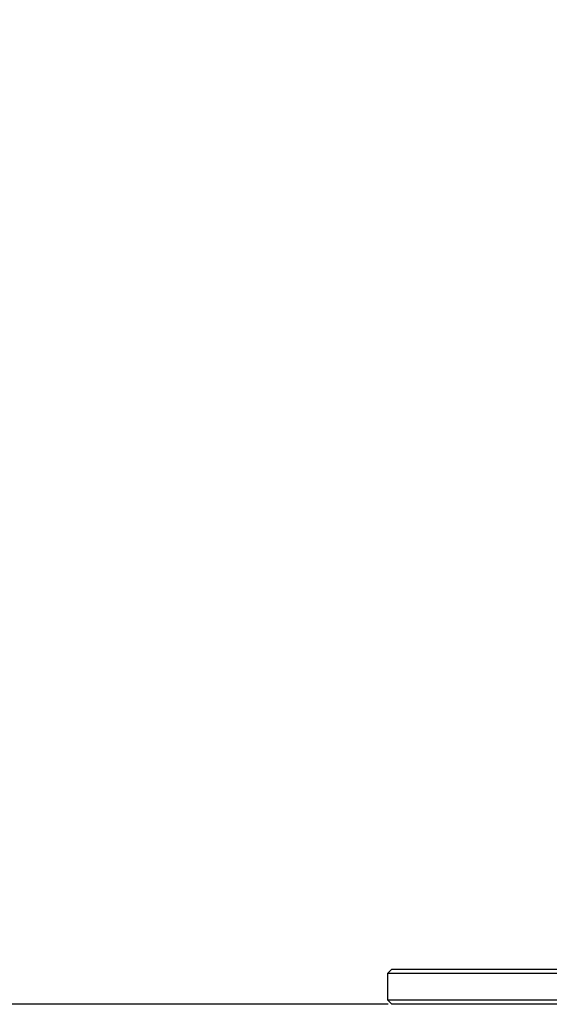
# Model space of a CAD drawing. Header units: millimetres. Extents: x 20 to 23339, y 40 to 19992.
# Tile 17 of 154: x 6208 to 6570, y 2094 to 2768. Entities that reach past the tile are written whole.
import ezdxf

# ---------------------------------------------------------------- set-up
doc = ezdxf.new("R2010")
doc.units = ezdxf.units.MM
doc.header["$LTSCALE"] = 2
doc.layers.add('COMPONENT_GEOMETRY', color=7, linetype='Continuous')
doc.styles.add('SLDTEXTSTYLE0', font='TXT', dxfattribs={"width": 0.75})
doc.dimstyles.new('SLDDIMSTYLE0', dxfattribs={"dimtxt": 100, "dimasz": 6.604, "dimexe": 0, "dimexo": 0.0625, "dimgap": 25, "dimtad": 0, "dimtih": 1, "dimtoh": 1, "dimdec": 0, "dimrnd": 1e-09, "dimzin": 12, "dimdsep": 46, "dimtxsty": 'SLDTEXTSTYLE0', "dimsah": 1, "dimcen": 0.09, "dimadec": 0, "dimazin": 3, "dimtfac": 1, "dimtdec": 0, "dimtofl": 0, "dimtmove": 0, "dimatfit": 3, "dimfxl": 1, "dimfrac": 2, "dimtolj": 1, "dimtzin": 12, "dimarcsym": 0})

# ---------------------------------------------------------------- blocks, each defined once
blk = doc.blocks.new('_D_4')
at = {"layer": 'COMPONENT_GEOMETRY', "color": 7}
for p, q in [((6638.52, 7959.49), (1620.27, 7959.49)), ((1626.62, 7959.49), (1626.62, 5191.33)), ((1426.55, 5171.02), (1396.09, 5171.02)), ((1396.09, 5171.02), (1396.09, 5012.27)), ((1826.69, 5171.02), (1857.16, 5171.02)), ((1857.16, 5171.02), (1857.16, 5012.27)), ((1396.09, 5012.27), (1426.55, 5012.27)), ((1857.16, 5012.27), (1826.69, 5012.27)), ((1626.62, 2094.49), (1626.62, 4862.65)), ((6459.75, 2094.49), (1620.27, 2094.49))]:
    blk.add_line(p, q, dxfattribs=at)
for points in [[(1626.62, 7959.49), (1625.61, 7952.89), (1627.64, 7952.89)], [(1626.62, 2094.49), (1627.64, 2101.1), (1625.61, 2101.1)]]:
    blk.add_solid(points, dxfattribs=at)
at = {"layer": 'COMPONENT_GEOMETRY', "color": 7, "char_height": 100, "attachment_point": 1, "style": 'SLDTEXTSTYLE0'}
for s, insert in [('9\'7.45"', (1426.55, 5141.18)), ('2933mm', (1353.85, 4991.56))]:
    blk.add_mtext(s, dxfattribs=dict(at, insert=insert))

msp = doc.modelspace()

# ---------------------------------------------------------------- linework, layer by layer
at = {"color": 7, "linetype": 'Continuous', "lineweight": 25}
for p, q in [((6462.29, 2118.49), (6459.29, 2115.49)), ((6459.29, 2115.49), (6459.29, 2097.49)), ((7005.56, 2115.49), (6459.29, 2115.49)), ((6462.29, 2118.49), (7003.44, 2118.49)), ((6459.29, 2097.49), (6462.29, 2094.49)), ((6459.29, 2097.49), (7005.56, 2097.49)), ((7003.44, 2094.49), (6462.29, 2094.49))]:
    msp.add_line(p, q, dxfattribs=at)

# ---------------------------------------------------------------- dimensions: what is measured, and where the dimension line sits
at = {"layer": 'COMPONENT_GEOMETRY', "color": 7}
dim = msp.add_linear_dim(base=(1626.62, 7959.49), p1=(6462.29, 2094.49), p2=(6641.06, 7959.49), angle=90, dimstyle='SLDDIMSTYLE0', dxfattribs=at)
dim.commit()
dim.dimension.update_dxf_attribs({"geometry": '_D_4', "text_midpoint": (1626.62, 5026.99), "dimtype": 160})

doc.saveas('drawing.dxf')
